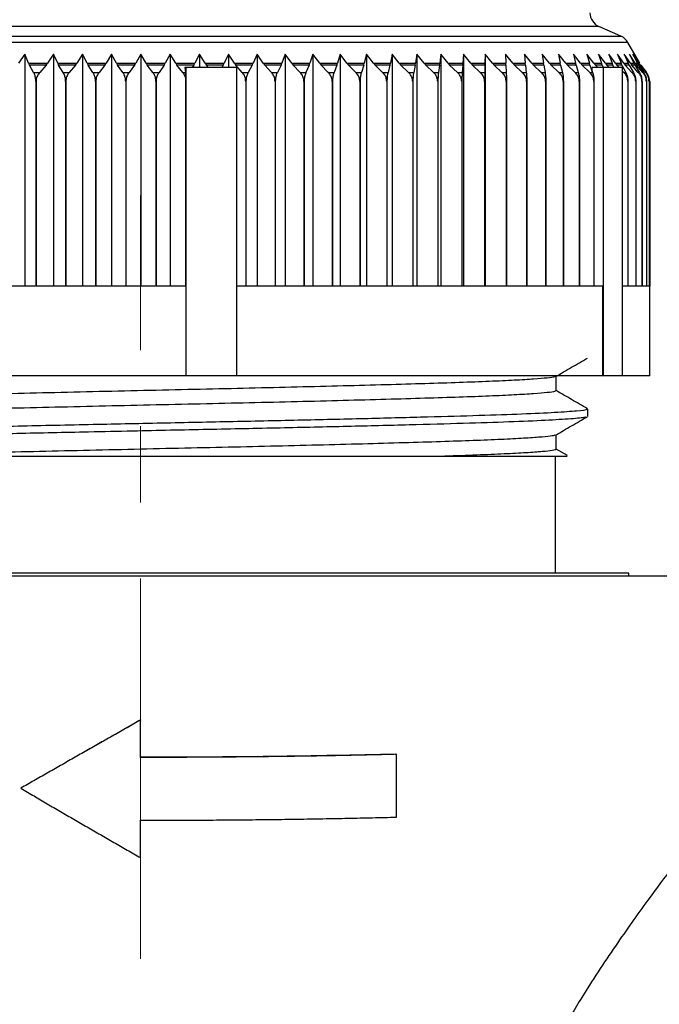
# Model space of a CAD drawing. Header units: millimetres. Extents: x 0 to 420, y 0 to 297.
# Tile 20 of 64: x 94 to 115, y 225 to 257. Entities that reach past the tile are written whole.
import ezdxf

# ---------------------------------------------------------------- set-up
doc = ezdxf.new("R2010")
doc.units = ezdxf.units.MM
doc.linetypes.add('CENTERX2', pattern=[20.32, 12.7, -2.54, 2.54, -2.54])

msp = doc.modelspace()

# ---------------------------------------------------------------- linework, layer by layer
at = {"color": 8, "linetype": 'Continuous', "lineweight": 25}
for p, q in [((112.90505, 257.21953), (82.30842, 257.21953)), ((81.57246, 256.8951), (112.47088, 256.8951)), ((112.47088, 256.8951), (113.64102, 256.8951)), ((112.68607, 256.68618), (81.34033, 256.68618)), ((113.87315, 256.68618), (112.68607, 256.68618)), ((114.27082, 255.9873), (114.27363, 255.9873)), ((114.3128, 255.9289), (114.31065, 255.9289))]:
    msp.add_line(p, q, dxfattribs=at)
at = {"color": 7, "linetype": 'Continuous', "lineweight": 25}
for p, q in [((113.64102, 256.8951), (112.90505, 257.21953)), ((114.27363, 255.9873), (113.87315, 256.68618)), ((93.74708, 256.29138), (93.53798, 255.9873)), ((93.87504, 255.9873), (93.74708, 256.29138)), ((93.74708, 256.29138), (93.74708, 248.55104)), ((94.70376, 256.29138), (94.50261, 255.9873)), ((94.84389, 255.9873), (94.70376, 256.29138)), ((94.70376, 256.29138), (94.70376, 248.55104)), ((95.67064, 256.29138), (95.47815, 255.9873)), ((95.82243, 255.9873), (95.67064, 256.29138)), ((95.67064, 256.29138), (95.67064, 248.55104)), ((96.64432, 256.29138), (96.46116, 255.9873)), ((96.80725, 255.9873), (96.64432, 256.29138)), ((96.64432, 256.29138), (96.64432, 248.55104)), ((97.62138, 256.29138), (97.44819, 255.9873)), ((97.79488, 255.9873), (97.62138, 256.29138)), ((97.62138, 256.29138), (97.62138, 248.55104)), ((98.59839, 256.29138), (98.43578, 255.9873)), ((98.78184, 255.9873), (98.59839, 256.29138)), ((98.59839, 256.29138), (98.59839, 248.55104)), ((99.57191, 256.29138), (99.42046, 255.9873)), ((99.76468, 255.9873), (99.57191, 256.29138)), ((99.57191, 256.29138), (99.57191, 255.85104)), ((100.53853, 256.29138), (100.39877, 255.9873)), ((100.73993, 255.9873), (100.53853, 256.29138)), ((100.53853, 256.29138), (100.53853, 255.85104)), ((101.49486, 256.29138), (101.36727, 255.9873)), ((101.70418, 255.9873), (101.49486, 256.29138)), ((101.49486, 256.29138), (101.49486, 248.55104)), ((102.43753, 256.29138), (102.32256, 255.9873)), ((102.65404, 255.9873), (102.43753, 256.29138)), ((102.43753, 256.29138), (102.43753, 248.55104)), ((103.36323, 256.29138), (103.26129, 255.9873)), ((103.58617, 255.9873), (103.36323, 256.29138)), ((103.36323, 256.29138), (103.36323, 248.55104)), ((104.26871, 256.29138), (104.18015, 255.9873)), ((104.4973, 255.9873), (104.26871, 256.29138)), ((104.26871, 256.29138), (104.26871, 248.55104)), ((105.15078, 256.29138), (105.07593, 255.9873)), ((105.38422, 255.9873), (105.15078, 256.29138)), ((105.15078, 256.29138), (105.15078, 248.55104)), ((106.00636, 256.29138), (105.94547, 255.9873)), ((106.24382, 255.9873), (106.00636, 256.29138)), ((106.00636, 256.29138), (106.00636, 248.55104)), ((106.83244, 256.29138), (106.78572, 255.9873)), ((107.07309, 255.9873), (106.83244, 256.29138)), ((106.83244, 256.29138), (106.83244, 248.55104)), ((107.62611, 256.29138), (107.59373, 255.9873)), ((107.86911, 255.9873), (107.62611, 256.29138)), ((107.62611, 256.29138), (107.62611, 248.55104)), ((108.38459, 256.29138), (108.36666, 255.9873)), ((108.62908, 255.9873), (108.38459, 256.29138)), ((108.38459, 256.29138), (108.38459, 248.55104)), ((109.10521, 256.29138), (109.10179, 255.9873)), ((109.35033, 255.9873), (109.10521, 256.29138)), ((109.10521, 256.29138), (109.10521, 248.55104)), ((110.03033, 255.9873), (109.78544, 256.29138)), ((109.78544, 256.29138), (109.79655, 255.9873)), ((110.66669, 255.9873), (110.42289, 256.29138)), ((110.42289, 256.29138), (110.44849, 255.9873)), ((111.25719, 255.9873), (111.01533, 256.29138)), ((111.01533, 256.29138), (111.05532, 255.9873)), ((111.79973, 255.9873), (111.56066, 256.29138)), ((111.56066, 256.29138), (111.61492, 255.9873)), ((112.29242, 255.9873), (112.05699, 256.29138)), ((112.05699, 256.29138), (112.12531, 255.9873)), ((112.73352, 255.9873), (112.50255, 256.29138)), ((112.50255, 256.29138), (112.5847, 255.9873)), ((113.1215, 255.9873), (112.8958, 256.29138)), ((112.8958, 256.29138), (112.99149, 255.9873)), ((113.45497, 255.9873), (113.23534, 256.29138)), ((113.23534, 256.29138), (113.34423, 255.9873)), ((113.73278, 255.9873), (113.51998, 256.29138)), ((113.51998, 256.29138), (113.6417, 255.9873)), ((113.95395, 255.9873), (113.74873, 256.29138)), ((113.74873, 256.29138), (113.88284, 255.9873)), ((114.11769, 255.9873), (113.92078, 256.29138)), ((113.92078, 256.29138), (114.06681, 255.9873)), ((114.22344, 255.9873), (114.03553, 256.29138)), ((114.03553, 256.29138), (114.19296, 255.9873)), ((114.27082, 255.9873), (114.09257, 256.29138)), ((114.09257, 256.29138), (114.26086, 255.9873)), ((93.87504, 255.9873), (94.50261, 255.9873)), ((93.87504, 255.9873), (93.90363, 255.9289)), ((94.04039, 255.68646), (93.90363, 255.9289)), ((94.45767, 255.9289), (93.90363, 255.9289)), ((94.45767, 255.9289), (94.24269, 255.68646)), ((94.45767, 255.9289), (94.50261, 255.9873)), ((94.84389, 255.9873), (95.47815, 255.9873)), ((94.84389, 255.9873), (94.87519, 255.9289)), ((95.02495, 255.68646), (94.87519, 255.9289)), ((95.43514, 255.9289), (94.87519, 255.9289)), ((95.43514, 255.9289), (95.22941, 255.68646)), ((95.43514, 255.9289), (95.47815, 255.9873)), ((95.82243, 255.9873), (96.46116, 255.9873)), ((95.82243, 255.9873), (95.85635, 255.9289)), ((96.01858, 255.68646), (95.85635, 255.9289)), ((96.42024, 255.9289), (95.85635, 255.9289)), ((96.42024, 255.9289), (96.22448, 255.68646)), ((96.42024, 255.9289), (96.46116, 255.9873)), ((96.80725, 255.9873), (97.44819, 255.9873)), ((96.80725, 255.9873), (96.84365, 255.9289)), ((97.01779, 255.68646), (96.84365, 255.9289)), ((97.4095, 255.9289), (96.84365, 255.9289)), ((97.4095, 255.9289), (97.2244, 255.68646)), ((97.4095, 255.9289), (97.44819, 255.9873)), ((97.79488, 255.9873), (98.43578, 255.9873)), ((97.79488, 255.9873), (97.83364, 255.9289)), ((98.01906, 255.68646), (97.83364, 255.9289)), ((98.39945, 255.9289), (97.83364, 255.9289)), ((98.39945, 255.9289), (98.22566, 255.68646)), ((98.39945, 255.9289), (98.43578, 255.9873)), ((98.78184, 255.9873), (99.42046, 255.9873)), ((98.78184, 255.9873), (98.82282, 255.9289)), ((99.01889, 255.68646), (98.82282, 255.9289)), ((99.38662, 255.9289), (98.82282, 255.9289)), ((99.0883, 255.85104), (99.10609, 255.68646)), ((99.12367, 255.85104), (99.0883, 255.85104)), ((99.12367, 255.85104), (99.12367, 245.55104)), ((100.80723, 255.85104), (99.12367, 255.85104)), ((99.38662, 255.9289), (99.33445, 255.85104)), ((99.38662, 255.9289), (99.42046, 255.9873)), ((99.76468, 255.9873), (100.39877, 255.9873)), ((99.76468, 255.9873), (99.80774, 255.9289)), ((99.87414, 255.85104), (99.80774, 255.9289)), ((100.36754, 255.9289), (99.80774, 255.9289)), ((100.36754, 255.9289), (100.3194, 255.85104)), ((100.36754, 255.9289), (100.39877, 255.9873)), ((100.73993, 255.9873), (101.36727, 255.9873)), ((100.73993, 255.9873), (100.78492, 255.9289)), ((101.00017, 255.68646), (100.78492, 255.9289)), ((101.33876, 255.9289), (100.78492, 255.9289)), ((100.80723, 255.85104), (100.80723, 245.55104)), ((101.33876, 255.9289), (101.2024, 255.68646)), ((101.33876, 255.9289), (101.36727, 255.9873)), ((101.70418, 255.9873), (102.32256, 255.9873)), ((101.70418, 255.9873), (101.75095, 255.9289)), ((101.97466, 255.68646), (101.75095, 255.9289)), ((102.29688, 255.9289), (101.75095, 255.9289)), ((102.29688, 255.9289), (102.174, 255.68646)), ((102.29688, 255.9289), (102.32256, 255.9873)), ((102.65404, 255.9873), (103.26129, 255.9873)), ((102.65404, 255.9873), (102.70241, 255.9289)), ((102.93381, 255.68646), (102.70241, 255.9289)), ((103.23851, 255.9289), (102.70241, 255.9289)), ((103.23851, 255.9289), (103.12956, 255.68646)), ((103.23851, 255.9289), (103.26129, 255.9873)), ((103.58617, 255.9873), (104.18015, 255.9873)), ((103.58617, 255.9873), (103.63598, 255.9289)), ((103.87425, 255.68646), (103.63598, 255.9289)), ((104.16037, 255.9289), (103.63598, 255.9289)), ((104.16037, 255.9289), (104.06573, 255.68646)), ((104.16037, 255.9289), (104.18015, 255.9873)), ((104.4973, 255.9873), (105.07593, 255.9873)), ((104.4973, 255.9873), (104.54837, 255.9289)), ((104.79268, 255.68646), (104.54837, 255.9289)), ((105.05921, 255.9289), (104.54837, 255.9289)), ((105.05921, 255.9289), (104.9792, 255.68646)), ((105.05921, 255.9289), (105.07593, 255.9873)), ((105.38422, 255.9873), (105.94547, 255.9873)), ((105.38422, 255.9873), (105.43637, 255.9289)), ((105.68586, 255.68646), (105.43637, 255.9289)), ((105.93187, 255.9289), (105.43637, 255.9289)), ((105.93187, 255.9289), (105.86678, 255.68646)), ((105.93187, 255.9289), (105.94547, 255.9873)), ((106.24382, 255.9873), (106.78572, 255.9873)), ((106.24382, 255.9873), (106.29688, 255.9289)), ((106.55066, 255.68646), (106.29688, 255.9289)), ((106.77528, 255.9289), (106.29688, 255.9289)), ((106.77528, 255.9289), (106.72535, 255.68646)), ((106.77528, 255.9289), (106.78572, 255.9873)), ((107.07309, 255.9873), (107.59373, 255.9873)), ((107.07309, 255.9873), (107.12685, 255.9289)), ((107.38405, 255.68646), (107.12685, 255.9289)), ((107.58649, 255.9289), (107.12685, 255.9289)), ((107.58649, 255.9289), (107.55189, 255.68646)), ((107.58649, 255.9289), (107.59373, 255.9873)), ((107.86911, 255.9873), (108.36666, 255.9873)), ((107.86911, 255.9873), (107.92339, 255.9289)), ((108.1831, 255.68646), (107.92339, 255.9289)), ((108.36265, 255.9289), (107.92339, 255.9289)), ((108.36265, 255.9289), (108.34349, 255.68646)), ((108.36265, 255.9289), (108.36666, 255.9873)), ((108.62908, 255.9873), (109.10179, 255.9873)), ((108.62908, 255.9873), (108.6837, 255.9289)), ((108.945, 255.68646), (108.6837, 255.9289)), ((109.10103, 255.9289), (108.6837, 255.9289)), ((109.10103, 255.9289), (109.09738, 255.68646)), ((109.10103, 255.9289), (109.10179, 255.9873)), ((109.35033, 255.9873), (109.79655, 255.9873)), ((109.35033, 255.9873), (109.40509, 255.9289)), ((109.66707, 255.68646), (109.40509, 255.9289)), ((109.79903, 255.9289), (109.40509, 255.9289)), ((109.79903, 255.9289), (109.79655, 255.9873)), ((109.79903, 255.9289), (109.81091, 255.68646)), ((110.03033, 255.9873), (110.44849, 255.9873)), ((110.03033, 255.9873), (110.08504, 255.9289)), ((110.34677, 255.68646), (110.08504, 255.9289)), ((110.45421, 255.9289), (110.08504, 255.9289)), ((110.45421, 255.9289), (110.44849, 255.9873)), ((110.45421, 255.9289), (110.48157, 255.68646)), ((110.66669, 255.9873), (111.05532, 255.9873)), ((110.66669, 255.9873), (110.72116, 255.9289)), ((110.98173, 255.68646), (110.72116, 255.9289)), ((111.06426, 255.9289), (110.72116, 255.9289)), ((111.06426, 255.9289), (111.05532, 255.9873)), ((111.06426, 255.9289), (111.10701, 255.68646)), ((111.25719, 255.9873), (111.61492, 255.9873)), ((111.25719, 255.9873), (111.31122, 255.9289)), ((111.56971, 255.68646), (111.31122, 255.9289)), ((111.62704, 255.9289), (111.31122, 255.9289)), ((111.62704, 255.9289), (111.61492, 255.9873)), ((111.62704, 255.9289), (111.68503, 255.68646)), ((111.79973, 255.9873), (112.12531, 255.9873)), ((111.79973, 255.9873), (111.85314, 255.9289)), ((112.10864, 255.68646), (111.85314, 255.9289)), ((112.14057, 255.9289), (111.85314, 255.9289)), ((112.14057, 255.9289), (112.12531, 255.9873)), ((112.14057, 255.9289), (112.21359, 255.68646)), ((112.29242, 255.9873), (112.5847, 255.9873)), ((112.29242, 255.9873), (112.34501, 255.9289)), ((112.59663, 255.68646), (112.34501, 255.9289)), ((112.60306, 255.9289), (112.34501, 255.9289)), ((112.60306, 255.9289), (112.5847, 255.9873)), ((112.60306, 255.9289), (112.69086, 255.68646)), ((112.68282, 255.70866), (112.68282, 255.85104)), ((113.04737, 255.85104), (112.68282, 255.85104)), ((112.73352, 255.9873), (112.99149, 255.9873)), ((112.73352, 255.9873), (112.78512, 255.9289)), ((112.86468, 255.85104), (112.78512, 255.9289)), ((113.01286, 255.9289), (112.78512, 255.9289)), ((113.01286, 255.9289), (112.99149, 255.9873)), ((113.01286, 255.9289), (113.04582, 255.85104)), ((113.04737, 255.85104), (113.04737, 245.55104)), ((113.68488, 255.85104), (113.04737, 255.85104)), ((113.1215, 255.9873), (113.34423, 255.9873)), ((113.1215, 255.9873), (113.17192, 255.9289)), ((113.24966, 255.85104), (113.17192, 255.9289)), ((113.36856, 255.9289), (113.17192, 255.9289)), ((113.36856, 255.9289), (113.34423, 255.9873)), ((113.36856, 255.9289), (113.40607, 255.85104)), ((113.45497, 255.9873), (113.6417, 255.9873)), ((113.45497, 255.9873), (113.50404, 255.9289)), ((113.57942, 255.85104), (113.50404, 255.9289)), ((113.66889, 255.9289), (113.50404, 255.9289)), ((113.66889, 255.9289), (113.6417, 255.9873)), ((113.66889, 255.9289), (113.79897, 255.68646)), ((113.68488, 255.85104), (113.68488, 245.55104)), ((113.73877, 255.68646), (113.68488, 255.74212)), ((113.73278, 255.9873), (113.88284, 255.9873)), ((113.73278, 255.9873), (113.78032, 255.9289)), ((114.00775, 255.68646), (113.78032, 255.9289)), ((113.9128, 255.9289), (113.78032, 255.9289)), ((113.9128, 255.9289), (113.88284, 255.9873)), ((113.9128, 255.9289), (114.05612, 255.68646)), ((113.95395, 255.9873), (114.06681, 255.9873)), ((113.95395, 255.9873), (113.99979, 255.9289)), ((114.21911, 255.68646), (113.99979, 255.9289)), ((114.09943, 255.9289), (113.99979, 255.9289)), ((114.09943, 255.9289), (114.06681, 255.9873)), ((114.09943, 255.9289), (114.2555, 255.68646)), ((114.11769, 255.9873), (114.19296, 255.9873)), ((114.11769, 255.9873), (114.16168, 255.9289)), ((114.37213, 255.68646), (114.16168, 255.9289)), ((114.22813, 255.9289), (114.16168, 255.9289)), ((114.22813, 255.9289), (114.19296, 255.9873)), ((114.22344, 255.9873), (114.26086, 255.9873)), ((114.22344, 255.9873), (114.26542, 255.9289)), ((114.22813, 255.9289), (114.39639, 255.68646)), ((114.46625, 255.68646), (114.26542, 255.9289)), ((114.29845, 255.9289), (114.26542, 255.9289)), ((114.29845, 255.9289), (114.47832, 255.68646)), ((114.50139, 255.68646), (114.3128, 255.9289)), ((94.04039, 255.68646), (94.24269, 255.68646)), ((95.02495, 255.68646), (95.22941, 255.68646)), ((96.01858, 255.68646), (96.22448, 255.68646)), ((97.01779, 255.68646), (97.2244, 255.68646)), ((98.01906, 255.68646), (98.22566, 255.68646)), ((99.01889, 255.68646), (99.10609, 255.68646)), ((99.11965, 248.55104), (99.11965, 255.46671)), ((101.00017, 255.68646), (101.2024, 255.68646)), ((101.97466, 255.68646), (102.174, 255.68646)), ((102.93381, 255.68646), (103.12956, 255.68646)), ((103.87425, 255.68646), (104.06573, 255.68646)), ((104.79268, 255.68646), (104.9792, 255.68646)), ((105.68586, 255.68646), (105.86678, 255.68646)), ((106.55066, 255.68646), (106.72535, 255.68646)), ((107.38405, 255.68646), (107.55189, 255.68646)), ((108.1831, 255.68646), (108.34349, 255.68646)), ((108.945, 255.68646), (109.09738, 255.68646)), ((109.66707, 255.68646), (109.81091, 255.68646)), ((110.34677, 255.68646), (110.48157, 255.68646)), ((110.98173, 255.68646), (111.10701, 255.68646)), ((111.56971, 255.68646), (111.68503, 255.68646)), ((112.10864, 255.68646), (112.21359, 255.68646)), ((112.59663, 255.68646), (112.69086, 255.68646)), ((113.73877, 255.68646), (113.79897, 255.68646)), ((114.00775, 255.68646), (114.05612, 255.68646)), ((114.21911, 255.68646), (114.2555, 255.68646)), ((114.37213, 255.68646), (114.39639, 255.68646)), ((114.46625, 255.68646), (114.47832, 255.68646)), ((114.60674, 255.37946), (114.59748, 255.44798)), ((94.11618, 255.37946), (94.11618, 248.55104)), ((94.12356, 255.37946), (94.11618, 255.37946)), ((94.12356, 255.37946), (94.12356, 248.55104)), ((95.10795, 255.37946), (95.10795, 248.55104)), ((95.1154, 255.37946), (95.10795, 255.37946)), ((95.1154, 255.37946), (95.1154, 248.55104)), ((96.10849, 255.37946), (96.10849, 248.55104)), ((96.11599, 255.37946), (96.10849, 255.37946)), ((96.11599, 255.37946), (96.11599, 248.55104)), ((97.11429, 255.37946), (97.11429, 248.55104)), ((97.12182, 255.37946), (97.11429, 255.37946)), ((97.12182, 255.37946), (97.12182, 248.55104)), ((98.12182, 255.37946), (98.12182, 248.55104)), ((98.12935, 255.37946), (98.12182, 255.37946)), ((98.12935, 255.37946), (98.12935, 248.55104)), ((101.11945, 255.37946), (101.11945, 248.55104)), ((101.12683, 255.37946), (101.11945, 255.37946)), ((101.12683, 255.37946), (101.12683, 248.55104)), ((102.09864, 255.37946), (102.09864, 248.55104)), ((102.10591, 255.37946), (102.09864, 255.37946)), ((102.10591, 255.37946), (102.10591, 248.55104)), ((103.06205, 255.37946), (103.06205, 248.55104)), ((103.06919, 255.37946), (103.06205, 255.37946)), ((103.06919, 255.37946), (103.06919, 248.55104)), ((104.0063, 255.37946), (104.0063, 248.55104)), ((104.01328, 255.37946), (104.0063, 255.37946)), ((104.01328, 255.37946), (104.01328, 248.55104)), ((104.92807, 255.37946), (104.92807, 248.55104)), ((104.93487, 255.37946), (104.92807, 255.37946)), ((104.93487, 255.37946), (104.93487, 248.55104)), ((105.82412, 255.37946), (105.82412, 248.55104)), ((105.83072, 255.37946), (105.82412, 255.37946)), ((105.83072, 255.37946), (105.83072, 248.55104)), ((106.69131, 255.37946), (106.69131, 248.55104)), ((106.69768, 255.37946), (106.69131, 255.37946)), ((106.69768, 255.37946), (106.69768, 248.55104)), ((107.52659, 255.37946), (107.52659, 248.55104)), ((107.53271, 255.37946), (107.52659, 255.37946)), ((107.53271, 255.37946), (107.53271, 248.55104)), ((108.32702, 255.37946), (108.32702, 248.55104)), ((108.33287, 255.37946), (108.32702, 255.37946)), ((108.33287, 255.37946), (108.33287, 248.55104)), ((109.0898, 255.37946), (109.0898, 248.55104)), ((109.09536, 255.37946), (109.0898, 255.37946)), ((109.09536, 255.37946), (109.09536, 248.55104)), ((109.81225, 255.37946), (109.81225, 248.55104)), ((109.81749, 255.37946), (109.81225, 255.37946)), ((109.81749, 255.37946), (109.81749, 248.55104)), ((110.49182, 255.37946), (110.49182, 248.55104)), ((110.49673, 255.37946), (110.49182, 255.37946)), ((110.49673, 255.37946), (110.49673, 248.55104)), ((111.12613, 255.37946), (111.12613, 248.55104)), ((111.1307, 255.37946), (111.12613, 255.37946)), ((111.1307, 255.37946), (111.1307, 248.55104)), ((111.71296, 255.37946), (111.71296, 248.55104)), ((111.71716, 255.37946), (111.71296, 255.37946)), ((111.71716, 255.37946), (111.71716, 248.55104)), ((112.25023, 255.37946), (112.25023, 248.55104)), ((112.25406, 255.37946), (112.25023, 255.37946)), ((112.25406, 255.37946), (112.25406, 248.55104)), ((112.73608, 255.37946), (112.73608, 248.55104)), ((112.73951, 255.37946), (112.73608, 255.37946)), ((112.73951, 255.37946), (112.73951, 248.55104)), ((113.86886, 255.37946), (113.86886, 248.55104)), ((113.87105, 255.37946), (113.86886, 255.37946)), ((113.87105, 255.37946), (113.87105, 248.55104)), ((114.13378, 255.37946), (114.13378, 248.55104)), ((114.13555, 255.37946), (114.13378, 255.37946)), ((114.13555, 255.37946), (114.13555, 248.55104)), ((114.34066, 255.37946), (114.34066, 248.55104)), ((114.34198, 255.37946), (114.34066, 255.37946)), ((114.34198, 255.37946), (114.34198, 248.55104)), ((114.48875, 255.37946), (114.48875, 248.55104)), ((114.48964, 255.37946), (114.48875, 255.37946)), ((114.48964, 255.37946), (114.48964, 248.55104)), ((114.57755, 255.37946), (114.57755, 248.55104)), ((114.57799, 255.37946), (114.57755, 255.37946)), ((114.57799, 255.37946), (114.57799, 248.55104)), ((114.60674, 255.37946), (114.60674, 248.55104)), ((94.11618, 248.55104), (93.14395, 248.55104)), ((95.10795, 248.55104), (94.12356, 248.55104)), ((96.10849, 248.55104), (95.1154, 248.55104)), ((97.11429, 248.55104), (96.11599, 248.55104)), ((98.12182, 248.55104), (97.12182, 248.55104)), ((99.12072, 248.55104), (98.12935, 248.55104)), ((99.12072, 248.55104), (99.12072, 245.55104)), ((101.11945, 248.55104), (100.80428, 248.55104)), ((102.09864, 248.55104), (101.12683, 248.55104)), ((103.06205, 248.55104), (102.10591, 248.55104)), ((104.0063, 248.55104), (103.06919, 248.55104)), ((104.92807, 248.55104), (104.01328, 248.55104)), ((105.82412, 248.55104), (104.93487, 248.55104)), ((106.69131, 248.55104), (105.83072, 248.55104)), ((107.52659, 248.55104), (106.69768, 248.55104)), ((108.32702, 248.55104), (107.53271, 248.55104)), ((109.0898, 248.55104), (108.33287, 248.55104)), ((109.81225, 248.55104), (109.09536, 248.55104)), ((110.49182, 248.55104), (109.81749, 248.55104)), ((111.12613, 248.55104), (110.49673, 248.55104)), ((111.71296, 248.55104), (111.1307, 248.55104)), ((112.25023, 248.55104), (111.71716, 248.55104)), ((112.73608, 248.55104), (112.25406, 248.55104)), ((113.02766, 248.55104), (112.73951, 248.55104)), ((113.02766, 248.55104), (113.02766, 245.55104)), ((113.86886, 248.55104), (113.66517, 248.55104)), ((114.13378, 248.55104), (113.87105, 248.55104)), ((114.34066, 248.55104), (114.13555, 248.55104)), ((114.48875, 248.55104), (114.34198, 248.55104)), ((114.57755, 248.55104), (114.48964, 248.55104)), ((114.60674, 248.55104), (114.57799, 248.55104)), ((114.60674, 245.55104), (114.60674, 248.55104)), ((99.12072, 245.55104), (84.74585, 245.55104)), ((99.12367, 245.55104), (99.12072, 245.55104)), ((100.80723, 245.55104), (99.12367, 245.55104)), ((113.02766, 245.55104), (100.80428, 245.55104)), ((113.04737, 245.55104), (113.02766, 245.55104)), ((113.68488, 245.55104), (113.04737, 245.55104)), ((114.60674, 245.55104), (113.66517, 245.55104)), ((112.53174, 244.20253), (112.53174, 244.44675)), ((111.85098, 242.89161), (111.47419, 243.1093)), ((111.45674, 238.97104), (111.45674, 242.87104)), ((113.90674, 238.97104), (81.30674, 238.97104)), ((113.90674, 238.87104), (113.90674, 238.97104)), ((117.41674, 238.87104), (77.79674, 238.87104)), ((97.60674, 234.0698), (95.80977, 233.041)), ((97.60674, 234.0698), (97.60674, 234.06454)), ((97.60674, 232.81627), (97.60674, 234.06454)), ((106.11173, 232.9257), (106.15529, 232.92045)), ((106.15219, 230.82394), (106.15529, 232.92045)), ((97.60674, 229.47089), (97.60674, 230.71917))]:
    msp.add_line(p, q, dxfattribs=at)
at = {"color": 7, "linetype": 'CENTERX2', "lineweight": 18}
msp.add_line((97.60674, 226.09104), (97.60674, 251.57104), dxfattribs=at)
at = {"color": 7, "linetype": 'Continuous', "lineweight": 25}
for centre, start, end in [((113.10674, 257.67705), 180, 246.210876), ((113.43933, 256.43758), 29.814163, 66.210876)]:
    msp.add_arc(centre, 0.5, start, end, dxfattribs=at)
for points, knots in [([(94.11618, 255.37946), (94.11354, 255.42457), (94.10828, 255.51468), (94.07599, 255.61714), (94.04999, 255.66777), (94.04039, 255.68646)], [0, 0, 0, 0, 0.387450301, 0.773841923, 1, 1, 1, 1]), ([(94.24269, 255.68646), (94.21465, 255.64928), (94.1583, 255.57458), (94.12618, 255.46031), (94.12405, 255.39459), (94.12356, 255.37946)], [0, 0, 0, 0, 0.43279435, 0.86945401, 1, 1, 1, 1]), ([(95.10795, 255.37946), (95.10506, 255.42457), (95.09929, 255.51468), (95.06393, 255.61714), (95.03546, 255.66777), (95.02495, 255.68646)], [0, 0, 0, 0, 0.3874503, 0.77384192, 1, 1, 1, 1]), ([(95.22941, 255.68646), (95.20257, 255.64928), (95.14865, 255.57458), (95.11791, 255.46031), (95.11587, 255.39459), (95.1154, 255.37946)], [0, 0, 0, 0, 0.43279435, 0.86945401, 1, 1, 1, 1]), ([(96.10849, 255.37946), (96.10536, 255.42457), (96.09911, 255.51468), (96.06081, 255.61714), (96.02997, 255.66777), (96.01858, 255.68646)], [0, 0, 0, 0, 0.3874503, 0.77384192, 1, 1, 1, 1]), ([(96.22448, 255.68646), (96.19894, 255.64928), (96.14763, 255.57458), (96.11838, 255.46031), (96.11644, 255.39459), (96.11599, 255.37946)], [0, 0, 0, 0, 0.432794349, 0.869454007, 1, 1, 1, 1]), ([(97.11429, 255.37946), (97.11093, 255.42457), (97.10422, 255.51468), (97.06312, 255.61714), (97.03001, 255.66777), (97.01779, 255.68646)], [0, 0, 0, 0, 0.3874503, 0.77384192, 1, 1, 1, 1]), ([(97.2244, 255.68646), (97.20025, 255.64928), (97.15174, 255.57458), (97.12408, 255.46031), (97.12224, 255.39459), (97.12182, 255.37946)], [0, 0, 0, 0, 0.43279435, 0.86945401, 1, 1, 1, 1]), ([(98.12182, 255.37946), (98.11825, 255.42457), (98.1111, 255.51468), (98.06733, 255.61714), (98.03208, 255.66777), (98.01906, 255.68646)], [0, 0, 0, 0, 0.3874503, 0.77384192, 1, 1, 1, 1]), ([(98.22566, 255.68646), (98.20299, 255.64928), (98.15744, 255.57458), (98.13147, 255.46031), (98.12975, 255.39459), (98.12935, 255.37946)], [0, 0, 0, 0, 0.43279435, 0.86945401, 1, 1, 1, 1]), ([(99.11965, 255.46671), (99.11639, 255.48194), (99.1039, 255.54031), (99.07006, 255.61716), (99.03269, 255.66778), (99.01889, 255.68646)], [0, 0, 0, 0, 0.18221475, 0.69806737, 1, 1, 1, 1]), ([(99.10609, 255.68646), (99.11036, 255.63898), (99.11654, 255.57038), (99.11892, 255.49111), (99.11965, 255.46671)], [0, 0, 0, 0, 0.69209823, 1, 1, 1, 1]), ([(101.11945, 255.37946), (101.1153, 255.42457), (101.10701, 255.51468), (101.0562, 255.61714), (101.01528, 255.66777), (101.00017, 255.68646)], [0, 0, 0, 0, 0.3874503, 0.77384192, 1, 1, 1, 1]), ([(101.2024, 255.68646), (101.18461, 255.64928), (101.14886, 255.57458), (101.12849, 255.46031), (101.12714, 255.39459), (101.12683, 255.37946)], [0, 0, 0, 0, 0.43279435, 0.86945401, 1, 1, 1, 1]), ([(102.09864, 255.37946), (102.09433, 255.42457), (102.08571, 255.51468), (102.0329, 255.61714), (101.99037, 255.66777), (101.97466, 255.68646)], [0, 0, 0, 0, 0.3874503, 0.77384192, 1, 1, 1, 1]), ([(102.174, 255.68646), (102.15797, 255.64928), (102.12577, 255.57458), (102.10741, 255.46031), (102.10619, 255.39459), (102.10591, 255.37946)], [0, 0, 0, 0, 0.43279435, 0.86945401, 1, 1, 1, 1]), ([(103.06205, 255.37946), (103.05759, 255.42457), (103.04867, 255.51468), (102.99405, 255.61714), (102.95006, 255.66777), (102.93381, 255.68646)], [0, 0, 0, 0, 0.3874503, 0.77384192, 1, 1, 1, 1]), ([(103.12956, 255.68646), (103.11535, 255.64928), (103.08679, 255.57458), (103.07051, 255.46031), (103.06944, 255.39459), (103.06919, 255.37946)], [0, 0, 0, 0, 0.43279435, 0.86945401, 1, 1, 1, 1]), ([(104.0063, 255.37946), (104.0017, 255.42457), (103.99252, 255.51468), (103.93628, 255.61714), (103.89098, 255.66777), (103.87425, 255.68646)], [0, 0, 0, 0, 0.3874503, 0.77384192, 1, 1, 1, 1]), ([(104.06573, 255.68646), (104.05338, 255.64928), (104.02857, 255.57458), (104.01443, 255.46031), (104.0135, 255.39459), (104.01328, 255.37946)], [0, 0, 0, 0, 0.43279435, 0.86945401, 1, 1, 1, 1]), ([(104.92807, 255.37946), (104.92335, 255.42457), (104.91394, 255.51468), (104.85627, 255.61714), (104.80982, 255.66777), (104.79268, 255.68646)], [0, 0, 0, 0, 0.3874503, 0.77384192, 1, 1, 1, 1]), ([(104.9792, 255.68646), (104.96877, 255.64928), (104.9478, 255.57458), (104.93584, 255.46031), (104.93505, 255.39459), (104.93487, 255.37946)], [0, 0, 0, 0, 0.43279435, 0.86945401, 1, 1, 1, 1]), ([(105.82412, 255.37946), (105.81931, 255.42457), (105.8097, 255.51468), (105.7508, 255.61714), (105.70337, 255.66777), (105.68586, 255.68646)], [0, 0, 0, 0, 0.3874503, 0.77384192, 1, 1, 1, 1]), ([(105.86678, 255.68646), (105.85829, 255.64928), (105.84123, 255.57458), (105.83151, 255.46031), (105.83086, 255.39459), (105.83072, 255.37946)], [0, 0, 0, 0, 0.432794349, 0.869454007, 1, 1, 1, 1]), ([(106.69131, 255.37946), (106.68641, 255.42457), (106.67664, 255.51468), (106.61673, 255.61714), (106.56848, 255.66777), (106.55066, 255.68646)], [0, 0, 0, 0, 0.3874503, 0.77384192, 1, 1, 1, 1]), ([(106.72535, 255.68646), (106.71883, 255.64928), (106.70575, 255.57458), (106.69829, 255.46031), (106.69779, 255.39459), (106.69768, 255.37946)], [0, 0, 0, 0, 0.432794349, 0.869454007, 1, 1, 1, 1]), ([(107.52659, 255.37946), (107.52163, 255.42457), (107.51172, 255.51468), (107.451, 255.61714), (107.40211, 255.66777), (107.38405, 255.68646)], [0, 0, 0, 0, 0.3874503, 0.77384192, 1, 1, 1, 1]), ([(107.55189, 255.68646), (107.54737, 255.64928), (107.5383, 255.57458), (107.53313, 255.46031), (107.53278, 255.39459), (107.53271, 255.37946)], [0, 0, 0, 0, 0.43279435, 0.86945401, 1, 1, 1, 1]), ([(108.32702, 255.37946), (108.32201, 255.42457), (108.31201, 255.51468), (108.2507, 255.61714), (108.20133, 255.66777), (108.1831, 255.68646)], [0, 0, 0, 0, 0.3874503, 0.77384192, 1, 1, 1, 1]), ([(108.34349, 255.68646), (108.34099, 255.64928), (108.33597, 255.57458), (108.3331, 255.46031), (108.33291, 255.39459), (108.33287, 255.37946)], [0, 0, 0, 0, 0.43279435, 0.86945401, 1, 1, 1, 1]), ([(109.0898, 255.37946), (109.08476, 255.42457), (109.07469, 255.51468), (109.01301, 255.61714), (108.96334, 255.66777), (108.945, 255.68646)], [0, 0, 0, 0, 0.3874503, 0.77384192, 1, 1, 1, 1]), ([(109.09738, 255.68646), (109.0969, 255.64928), (109.09595, 255.57458), (109.0954, 255.46031), (109.09537, 255.39459), (109.09536, 255.37946)], [0, 0, 0, 0, 0.43279435, 0.86945401, 1, 1, 1, 1]), ([(109.81225, 255.37946), (109.80719, 255.42457), (109.7971, 255.51468), (109.73526, 255.61714), (109.68545, 255.66777), (109.66707, 255.68646)], [0, 0, 0, 0, 0.387450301, 0.773841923, 1, 1, 1, 1]), ([(109.81091, 255.68646), (109.81246, 255.64928), (109.81557, 255.57458), (109.81735, 255.46031), (109.81746, 255.39459), (109.81749, 255.37946)], [0, 0, 0, 0, 0.43279435, 0.86945401, 1, 1, 1, 1]), ([(110.49182, 255.37946), (110.48677, 255.42457), (110.47669, 255.51468), (110.4149, 255.61714), (110.36514, 255.66777), (110.34677, 255.68646)], [0, 0, 0, 0, 0.387450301, 0.773841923, 1, 1, 1, 1]), ([(110.48157, 255.68646), (110.48514, 255.64928), (110.49231, 255.57458), (110.4964, 255.46031), (110.49667, 255.39459), (110.49673, 255.37946)], [0, 0, 0, 0, 0.43279435, 0.86945401, 1, 1, 1, 1]), ([(111.12613, 255.37946), (111.12111, 255.42457), (111.11107, 255.51468), (111.04956, 255.61714), (111.00002, 255.66777), (110.98173, 255.68646)], [0, 0, 0, 0, 0.3874503, 0.77384192, 1, 1, 1, 1]), ([(111.10701, 255.68646), (111.11259, 255.64928), (111.12379, 255.57458), (111.13018, 255.46031), (111.1306, 255.39459), (111.1307, 255.37946)], [0, 0, 0, 0, 0.43279435, 0.86945401, 1, 1, 1, 1]), ([(111.71296, 255.37946), (111.70797, 255.42457), (111.69801, 255.51468), (111.63699, 255.61714), (111.58785, 255.66777), (111.56971, 255.68646)], [0, 0, 0, 0, 0.387450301, 0.773841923, 1, 1, 1, 1]), ([(111.68503, 255.68646), (111.69259, 255.64928), (111.70779, 255.57458), (111.71646, 255.46031), (111.71703, 255.39459), (111.71716, 255.37946)], [0, 0, 0, 0, 0.43279435, 0.86945401, 1, 1, 1, 1]), ([(112.25023, 255.37946), (112.24531, 255.42457), (112.23546, 255.51468), (112.17515, 255.61714), (112.12657, 255.66777), (112.10864, 255.68646)], [0, 0, 0, 0, 0.3874503, 0.77384192, 1, 1, 1, 1]), ([(112.21359, 255.68646), (112.22312, 255.64928), (112.24226, 255.57458), (112.25317, 255.46031), (112.25389, 255.39459), (112.25406, 255.37946)], [0, 0, 0, 0, 0.43279435, 0.86945401, 1, 1, 1, 1]), ([(112.73608, 255.37946), (112.73122, 255.42457), (112.72153, 255.51468), (112.66213, 255.61714), (112.6143, 255.66777), (112.59663, 255.68646)], [0, 0, 0, 0, 0.3874503, 0.77384192, 1, 1, 1, 1]), ([(112.69086, 255.68646), (112.70231, 255.64928), (112.72532, 255.57458), (112.73844, 255.46031), (112.73931, 255.39459), (112.73951, 255.37946)], [0, 0, 0, 0, 0.43279435, 0.86945401, 1, 1, 1, 1]), ([(113.86886, 255.37946), (113.86433, 255.42457), (113.85529, 255.51468), (113.79988, 255.61714), (113.75525, 255.66777), (113.73877, 255.68646)], [0, 0, 0, 0, 0.3874503, 0.77384192, 1, 1, 1, 1]), ([(113.79897, 255.68646), (113.81594, 255.64928), (113.85003, 255.57458), (113.86947, 255.46031), (113.87076, 255.39459), (113.87105, 255.37946)], [0, 0, 0, 0, 0.43279435, 0.86945401, 1, 1, 1, 1]), ([(114.13378, 255.37946), (114.1294, 255.42457), (114.12064, 255.51468), (114.06695, 255.61714), (114.02371, 255.66777), (114.00775, 255.68646)], [0, 0, 0, 0, 0.3874503, 0.77384192, 1, 1, 1, 1]), ([(114.05612, 255.68646), (114.07482, 255.64928), (114.11239, 255.57458), (114.1338, 255.46031), (114.13522, 255.39459), (114.13555, 255.37946)], [0, 0, 0, 0, 0.43279435, 0.86945401, 1, 1, 1, 1]), ([(114.34066, 255.37946), (114.33643, 255.42457), (114.32798, 255.51468), (114.2762, 255.61714), (114.23451, 255.66777), (114.21911, 255.68646)], [0, 0, 0, 0, 0.3874503, 0.77384192, 1, 1, 1, 1]), ([(114.2555, 255.68646), (114.27586, 255.64928), (114.31676, 255.57458), (114.34008, 255.46031), (114.34163, 255.39459), (114.34198, 255.37946)], [0, 0, 0, 0, 0.432794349, 0.869454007, 1, 1, 1, 1]), ([(114.48875, 255.37946), (114.48469, 255.42457), (114.47659, 255.51468), (114.42691, 255.61714), (114.3869, 255.66777), (114.37213, 255.68646)], [0, 0, 0, 0, 0.3874503, 0.77384192, 1, 1, 1, 1]), ([(114.39639, 255.68646), (114.41835, 255.64928), (114.46245, 255.57458), (114.48759, 255.46031), (114.48925, 255.39459), (114.48964, 255.37946)], [0, 0, 0, 0, 0.43279435, 0.86945401, 1, 1, 1, 1]), ([(114.57755, 255.37946), (114.57368, 255.42457), (114.56594, 255.51468), (114.51853, 255.61714), (114.48035, 255.66777), (114.46625, 255.68646)], [0, 0, 0, 0, 0.3874503, 0.77384192, 1, 1, 1, 1]), ([(114.47832, 255.68646), (114.50178, 255.64928), (114.54892, 255.57458), (114.5758, 255.46031), (114.57758, 255.39459), (114.57799, 255.37946)], [0, 0, 0, 0, 0.43279435, 0.86945401, 1, 1, 1, 1]), ([(111.46271, 245.53306), (111.63908, 245.63497), (111.99184, 245.83878), (112.34461, 246.04259), (112.521, 246.14449)], [0, 0, 0, 0, 0.499990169, 1, 1, 1, 1]), ([(111.43868, 245.53321), (111.43612, 245.52843), (111.42693, 245.51127), (111.19974, 245.48232), (110.76061, 245.44404), (110.10885, 245.4053), (109.2746, 245.36672), (108.27211, 245.32917), (107.11549, 245.29278), (105.81444, 245.2547), (104.3827, 245.21599), (102.85038, 245.17735), (101.25019, 245.13953), (99.60088, 245.10321), (97.91753, 245.06534), (96.21866, 245.02669), (94.53984, 244.98799), (92.91694, 244.94995), (91.36856, 244.91359), (89.90863, 244.87597), (88.55391, 244.83738), (87.3328, 244.79864), (86.2716, 244.76043), (85.38115, 244.72391), (84.67049, 244.68658), (84.14165, 244.64805), (83.83607, 244.60936), (83.70971, 244.58267), (83.74339, 244.56944), (83.74542, 244.56864)], [0, 0, 0, 0, 0.01499503, 0.05388056, 0.09325379, 0.13284885, 0.17236889, 0.21152044, 0.2503585, 0.28967056, 0.32925038, 0.3688018, 0.40802995, 0.44685004, 0.48609392, 0.52565121, 0.56522675, 0.60452458, 0.64335623, 0.682525, 0.72205248, 0.76164485, 0.80100539, 0.8398781, 0.87896492, 0.91845536, 0.95805725, 0.99747344, 1, 1, 1, 1]), ([(111.47419, 245.05705), (111.47419, 245.13854), (111.47419, 245.29943), (111.47419, 245.46031), (111.47419, 245.5397)], [0, 0, 0, 0, 0.50655251, 1, 1, 1, 1]), ([(111.45355, 245.05715), (111.45156, 245.04822), (111.44682, 245.02689), (111.20338, 244.99385), (110.75962, 244.95558), (110.10912, 244.91684), (109.27453, 244.87826), (108.27213, 244.8407), (107.11549, 244.80432), (105.81445, 244.76624), (104.3827, 244.72753), (102.85038, 244.68889), (101.25019, 244.65107), (99.60088, 244.61475), (97.91754, 244.57688), (96.21867, 244.53823), (94.53984, 244.49953), (92.91695, 244.46149), (91.36856, 244.42513), (89.90864, 244.38751), (88.5539, 244.34892), (87.33285, 244.31018), (86.27145, 244.27197), (85.38171, 244.23545), (84.66837, 244.19811), (84.14968, 244.15963), (83.83377, 244.1239), (83.7877, 244.10148), (83.76789, 244.09184)], [0, 0, 0, 0, 0.02798593, 0.06683514, 0.10617159, 0.14572966, 0.18521279, 0.22432776, 0.26312955, 0.30240488, 0.34194772, 0.3814622, 0.42065371, 0.45943754, 0.49864476, 0.53816509, 0.57770366, 0.61696479, 0.65576016, 0.69489235, 0.7343829, 0.77393828, 0.81326206, 0.85209846, 0.89114876, 0.93060231, 0.9701672, 1, 1, 1, 1]), ([(112.52286, 244.45727), (112.34633, 244.55927), (111.99679, 244.76121), (111.64721, 244.96318), (111.47419, 245.06315)], [0, 0, 0, 0, 0.50505744, 1, 1, 1, 1]), ([(112.48509, 244.44675), (112.49698, 244.44021), (112.53922, 244.41697), (112.20479, 244.37839), (111.4924, 244.32693), (110.38459, 244.2753), (108.95159, 244.22526), (107.22127, 244.17624), (105.23227, 244.12471), (103.03896, 244.07311), (100.7116, 244.02355), (98.3032, 243.97409), (95.8256, 243.92161), (93.35747, 243.86831), (90.97895, 243.81691), (88.7885, 243.76396), (86.80812, 243.70841), (85.13367, 243.65262), (83.82726, 243.59827), (83.0043, 243.54093), (82.65161, 243.49743), (82.70912, 243.47433), (82.72032, 243.46983)], [0, 0, 0, 0, 0.02006456, 0.07128191, 0.12322486, 0.17531428, 0.22686066, 0.27815254, 0.33015467, 0.38221137, 0.43363572, 0.4850362, 0.53708544, 0.59174376, 0.64563249, 0.69990409, 0.75481262, 0.8126452, 0.86982841, 0.92783134, 0.98594048, 1, 1, 1, 1]), ([(112.47284, 244.19104), (112.46829, 244.18309), (112.45427, 244.15861), (112.01117, 244.11757), (111.17229, 244.06592), (109.9534, 244.01443), (108.42032, 243.9655), (106.60178, 243.91534), (104.53763, 243.86369), (102.2697, 243.81178), (99.8526, 243.762), (97.69096, 243.71684), (95.55216, 243.67149), (93.47817, 243.6267), (91.20659, 243.57762), (89.10088, 243.52766), (87.21105, 243.47603), (85.60104, 243.42461), (84.30832, 243.37583), (83.37069, 243.32549), (82.78432, 243.27458), (82.72189, 243.2415), (82.69159, 243.22544)], [0, 0, 0, 0, 0.02503959, 0.07711142, 0.12979915, 0.18240689, 0.2342872, 0.28647945, 0.33919701, 0.39174162, 0.4453095, 0.49955231, 0.53145829, 0.58409062, 0.63601233, 0.68815142, 0.74085699, 0.79343172, 0.84527154, 0.89752473, 0.95025337, 1, 1, 1, 1]), ([(111.46305, 243.57941), (111.63943, 243.68131), (111.99219, 243.88513), (112.34497, 244.08893), (112.52136, 244.19084)], [0, 0, 0, 0, 0.49999007, 1, 1, 1, 1]), ([(111.44858, 243.57953), (111.42295, 243.56949), (111.366, 243.54719), (111.03435, 243.51199), (110.50202, 243.47343), (109.76901, 243.43468), (108.85992, 243.39637), (107.78931, 243.3597), (106.56897, 243.32257), (105.20834, 243.28412), (103.72889, 243.24535), (102.1638, 243.20693), (100.5404, 243.16992), (98.87449, 243.13314), (97.18118, 243.09479), (95.48628, 243.05603), (93.82799, 243.01752), (92.23518, 242.98018), (90.75372, 242.94435), (89.38011, 242.9076), (88.57296, 242.88325), (88.16817, 242.87104)], [0, 0, 0, 0, 0.04355886, 0.09677857, 0.15052403, 0.20439683, 0.25799291, 0.31093193, 0.36403446, 0.41772348, 0.4716031, 0.52526893, 0.57832611, 0.63130479, 0.68492763, 0.73880409, 0.79252995, 0.84570767, 0.89859105, 0.94914447, 1, 1, 1, 1]), ([(111.47419, 243.1032), (111.47419, 243.18474), (111.47418, 243.34562), (111.47419, 243.5065), (111.47419, 243.58584)], [0, 0, 0, 0, 0.5068292, 1, 1, 1, 1]), ([(111.46098, 243.10325), (111.46518, 243.10133), (111.49691, 243.08687), (111.36091, 243.06103), (111.04119, 243.0235), (110.50063, 242.98498), (109.7677, 242.94621), (108.86516, 242.90788), (108.12777, 242.88329), (107.76051, 242.87104)], [0, 0, 0, 0, 0.02457984, 0.18546402, 0.34744783, 0.51103185, 0.67500348, 0.83813286, 1, 1, 1, 1]), ([(88.16817, 242.87104), (88.41165, 242.87104), (89.143, 242.87104), (90.49369, 242.87104), (92.25323, 242.87104), (94.13007, 242.87104), (95.81016, 242.87104), (97.61771, 242.87104), (99.54231, 242.87104), (101.79988, 242.87104), (103.96153, 242.87104), (106.00943, 242.87104), (107.17088, 242.87104), (107.76051, 242.87104)], [0, 0, 0, 0, 0.0449381, 0.13498329, 0.22502848, 0.31600239, 0.40697631, 0.45977571, 0.56564958, 0.67152346, 0.77739733, 0.88698961, 1, 1, 1, 1]), ([(107.76051, 242.87104), (108.33095, 242.87104), (109.4232, 242.87104), (110.62402, 242.87104), (111.43292, 242.87104), (111.85377, 242.87104), (111.84305, 242.87104), (111.83892, 242.87104)], [0, 0, 0, 0, 0.23024755, 0.44086745, 0.65759521, 0.86821736, 1, 1, 1, 1]), ([(97.60674, 234.06454), (97.45759, 233.97939), (97.15936, 233.80911), (96.71232, 233.55443), (96.26594, 233.30034), (95.82042, 233.0469), (95.37602, 232.7941), (94.93295, 232.54193), (94.49149, 232.2904), (94.05169, 232.03948), (93.76016, 231.87269), (93.61443, 231.78931)], [0, 0, 0, 0, 0.11128879, 0.22253271, 0.33373195, 0.44488671, 0.55599717, 0.66706354, 0.778086, 0.88906476, 1, 1, 1, 1]), ([(106.11173, 232.9257), (104.79133, 232.89097), (103.39898, 232.86493), (100.53998, 232.8302), (99.07351, 232.82152), (97.60674, 232.82152)], [0, 0, 0, 0, 0.5, 0.5, 1, 1, 1, 1]), ([(106.15529, 232.92045), (106.02216, 232.91703), (105.75591, 232.91018), (105.35123, 232.90057), (104.94295, 232.89145), (104.53086, 232.88286), (104.11529, 232.87478), (103.69642, 232.86723), (103.27446, 232.8602), (102.84963, 232.85369), (102.42214, 232.8477), (101.9922, 232.84223), (101.56004, 232.83728), (101.12587, 232.83285), (100.68992, 232.82894), (100.25239, 232.82556), (99.81352, 232.82269), (99.37353, 232.82035), (98.93263, 232.81852), (98.49105, 232.81723), (98.04901, 232.81642), (97.75416, 232.81632), (97.60674, 232.81627)], [0, 0, 0, 0, 0.0500059, 0.10001035, 0.15001348, 0.20001542, 0.25001633, 0.30001634, 0.35001559, 0.40001421, 0.45001236, 0.50001016, 0.55000775, 0.60000529, 0.6500029, 0.70000072, 0.7499989, 0.79999758, 0.84999688, 0.89999696, 0.94999796, 1, 1, 1, 1]), ([(93.61443, 231.78931), (93.76066, 231.70255), (94.05306, 231.52907), (94.49396, 231.26958), (94.93614, 231.01069), (95.37956, 230.75245), (95.82395, 230.49485), (96.26909, 230.23788), (96.71475, 229.98157), (97.16069, 229.72586), (97.45808, 229.55587), (97.60674, 229.47089)], [0, 0, 0, 0, 0.11129576, 0.22254491, 0.33374765, 0.44490416, 0.55601464, 0.66707927, 0.77809824, 0.88907176, 1, 1, 1, 1]), ([(117.00931, 231.26613), (117.01192, 231.26938), (117.04989, 231.3167), (116.90739, 231.13943), (116.58462, 230.73518), (116.06498, 230.07615), (115.37838, 229.18648), (114.49846, 228.01078), (113.45456, 226.54142), (112.42495, 224.9883), (111.79792, 223.90151), (111.54956, 223.47104)], [0, 0, 0, 0, 0.00913815, 0.132738, 0.24500651, 0.36008229, 0.48200778, 0.60642504, 0.75277393, 0.90207612, 1, 1, 1, 1]), ([(97.60674, 230.71917), (97.75417, 230.71922), (98.04902, 230.71932), (98.49106, 230.72013), (98.93265, 230.72144), (99.37354, 230.72327), (99.81352, 230.72563), (100.25237, 230.72851), (100.68985, 230.73191), (101.12574, 230.73584), (101.55983, 230.7403), (101.99189, 230.74527), (102.4217, 230.75077), (102.84903, 230.7568), (103.27368, 230.76335), (103.69542, 230.77042), (104.11405, 230.77802), (104.52933, 230.78614), (104.94109, 230.79478), (105.34901, 230.80395), (105.75328, 230.81362), (106.01922, 230.8205), (106.15219, 230.82394)], [0, 0, 0, 0, 0.05000168, 0.10000233, 0.1500021, 0.20000113, 0.24999957, 0.29999754, 0.34999519, 0.39999267, 0.44999012, 0.49998767, 0.54998546, 0.59998365, 0.64998236, 0.69998174, 0.74998194, 0.79998308, 0.84998532, 0.89998879, 0.94999364, 1, 1, 1, 1])]:
    msp.add_open_spline(points, degree=3, knots=knots, dxfattribs=at)

doc.saveas('drawing.dxf')
